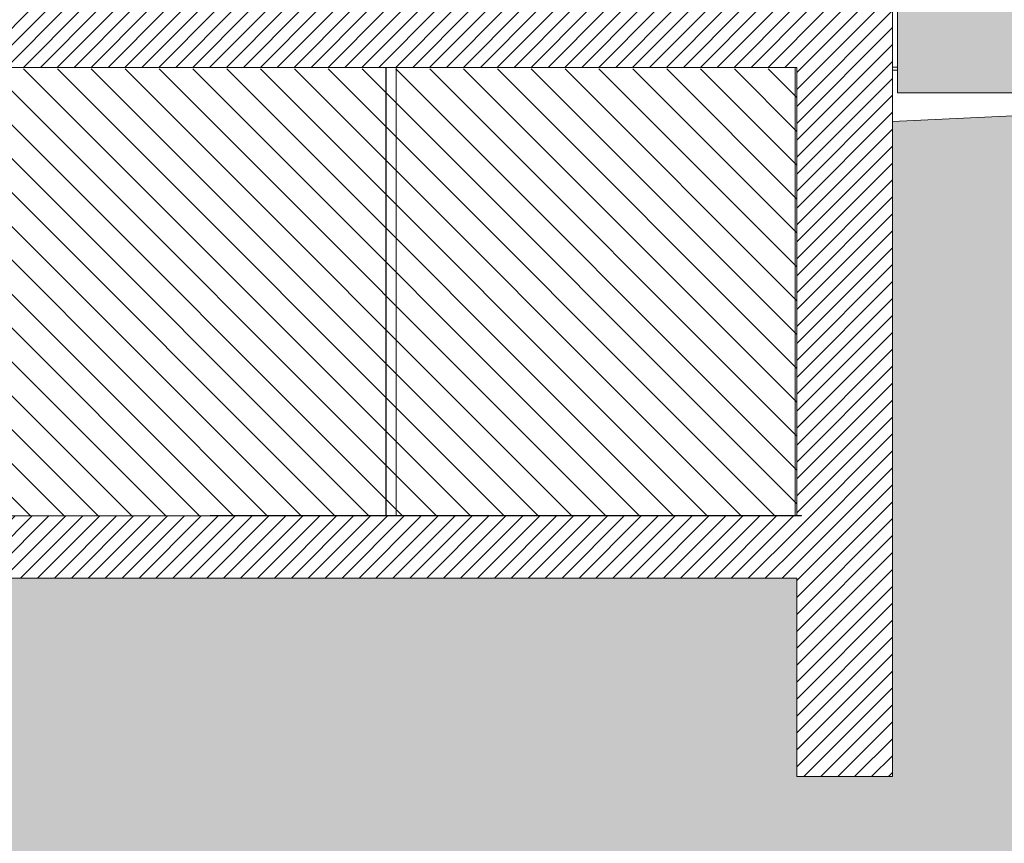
# Model space of a CAD drawing. Header units: millimetres. Extents: x 3311 to 117041, y -19950 to 21829.
# Tile 11 of 68: x 28094 to 34265, y -4850 to 309. Entities that reach past the tile are written whole.
import ezdxf

# ---------------------------------------------------------------- set-up
doc = ezdxf.new("R2010")
doc.units = ezdxf.units.MM
doc.header["$MEASUREMENT"] = 0
for name, color, linetype in [('01-STR_Dalles.ARCHI', 7, 'Continuous'), ('01-STR_Murs extérieurs.ARCHI', 7, 'Continuous'), ('01-STR_Murs.ARCHI', 7, 'Continuous'), ('07-VRD_Terrain EDL_Environnement.ARCHI', 7, 'Continuous'), ('07-VRD_Terrain_Batiments.ARCHI', 7, 'Continuous'), ('L2', 7, 'Continuous')]:
    doc.layers.add(name, color=color, linetype=linetype)
pattern_1 = [(45, (0, 0), (-53.03301, 53.03301), [])]

# ---------------------------------------------------------------- blocks, each defined once
blk = doc.blocks.new('Élément de coupe_123_1')
at = {"layer": '07-VRD_Terrain EDL_Environnement.ARCHI', "linetype": 'Continuous', "lineweight": 5}
h = blk.add_hatch(dxfattribs=at)
h.set_pattern_fill('Terre_0001', color=8, style=0, pattern_type=2)
h.set_pattern_definition([(45, (0, 0), (-275.7716, 275.7716), []), (45, (-91.9, 91.9), (-551.543, 551.543), []), (45, (-183.85, 183.85), (-551.543, 551.543), []), (135, (-275.77, 275.77), (91.92388, 91.92388), [390, -390])])
h.paths.add_polyline_path([(17571.8, -19950), (49725, -19950), (49725, 38.7), (40858.8, 13.4), (33564.1, -328), (33564.1, -4432.4), (32964.1, -4432.4), (32964.1, -3190), (19902, -3190), (19902, -4432.4), (19302, -4432.4), (19302, 198.8), (19040.8, 211.4), (17571.8, 247.3)])
at = {"layer": '07-VRD_Terrain EDL_Environnement.ARCHI', "color": 7, "linetype": 'Continuous', "lineweight": 5}
for p, q in [((33564.1, 11.8), (33595, 11.8)), ((33564.1, -6.7), (33595, -6.7)), ((33564.1, -7.3), (33595, -7.2)), ((33564.1, -4432.4), (32964.1, -4432.4))]:
    blk.add_line(p, q, dxfattribs=at)
at = {"layer": '07-VRD_Terrain EDL_Environnement.ARCHI', "color": 7, "linetype": 'Continuous', "lineweight": 5, "flags": 128}
blk.add_lwpolyline([(49725, 38.7), (40858.8, 13.4), (33564.1, -328)], dxfattribs=at)
blk = doc.blocks.new('Élément de coupe_154_1')
at = {"layer": '07-VRD_Terrain_Batiments.ARCHI', "linetype": 'Continuous', "lineweight": 0, "true_color": 0x000000}
blk.add_hatch(color=18, dxfattribs=at).paths.add_polyline_path([(33595, -148.9), (37390.5, -148.9), (40858.8, 13.4), (41081.4, 14.1), (41081.4, 17011.1), (33595, 17011.1)])
at = {"layer": '07-VRD_Terrain_Batiments.ARCHI', "color": 7, "linetype": 'Continuous', "lineweight": 5}
for p in [(33595, 17011.1), (41081.4, -148.9)]:
    blk.add_line(p, (33595, -148.9), dxfattribs=at)
blk = doc.blocks.new('Élément de coupe_161_1')
at = {"layer": '01-STR_Murs extérieurs.ARCHI', "linetype": 'Continuous', "lineweight": 0, "true_color": 0x000000}
h = blk.add_hatch(dxfattribs=at)
h.set_pattern_fill('Hachure_simple_0001', color=18, style=0, pattern_type=2)
h.set_pattern_definition(pattern_1)
h.paths.add_polyline_path([(32964.1, 10), (32964.1, -4432.4), (33564.1, -4432.4), (33564.1, 390), (32964.1, 390), (32964.1, 370), (33185.4, 370), (33185.4, 10)])
at = {"layer": '01-STR_Murs extérieurs.ARCHI', "color": 7, "linetype": 'Continuous', "lineweight": 5}
for p, q in [((32964.1, 390), (32953.8, 390)), ((32964.1, 390), (32964.1, 370)), ((33087.5, 390), (32964.1, 390)), ((33564.1, 390), (33387.5, 390)), ((33564.1, 390), (33564.1, -328)), ((32964.1, 10), (32964.1, -2800)), ((33564.1, -328), (33564.1, -4432.4)), ((32964.1, -3190), (32964.1, -4432.4))]:
    blk.add_line(p, q, dxfattribs=at)
at = {"layer": '01-STR_Murs extérieurs.ARCHI', "color": 7, "linetype": 'Continuous', "lineweight": 5, "flags": 128}
blk.add_lwpolyline([(33387.5, 390), (33374.5, 390), (33287.5, 390)], dxfattribs=at)
blk = doc.blocks.new('Élément de coupe_162_1')
at = {"layer": '01-STR_Dalles.ARCHI', "linetype": 'Continuous', "lineweight": 0, "true_color": 0x000000}
h = blk.add_hatch(dxfattribs=at)
h.set_pattern_fill('Hachure_simple_0001', color=18, style=0, pattern_type=2)
h.set_pattern_definition(pattern_1)
h.paths.add_polyline_path([(19902, -2800), (19902, -3190), (32964.1, -3190), (32964.1, -2800)])
at = {"layer": '01-STR_Dalles.ARCHI', "color": 7, "linetype": 'Continuous', "lineweight": 5}
for p, q in [((30414.3, -2800), (25031.9, -2800)), ((30494.3, -2800), (30414.3, -2800)), ((32914.3, -2800), (30494.3, -2800)), ((32964.1, -2800), (32914.3, -2800)), ((32964.1, -3190), (19902, -3190))]:
    blk.add_line(p, q, dxfattribs=at)
blk = doc.blocks.new('Élément de coupe_185_1')
at = {"layer": 'L2', "linetype": 'Continuous', "lineweight": 0, "true_color": 0x000000}
for points in [[(30414.3, -2800), (30494.3, -2800), (30494.3, -2797.5), (30414.3, -2797.5)], [(32914.3, -2800), (32964.1, -2800), (32964.1, -2797.5), (32914.3, -2797.5)]]:
    blk.add_hatch(color=18, dxfattribs=at).paths.add_polyline_path(points)
at = {"layer": 'L2', "color": 7, "linetype": 'Continuous', "lineweight": 5}
for p, q in [((30414.3, -2797.5), (30414.3, -2800)), ((30494.3, -2797.5), (30414.3, -2797.5)), ((30494.3, -2797.5), (32914.3, -2797.5)), ((30494.3, -2797.5), (30494.3, -2800)), ((32914.3, -2797.5), (32914.3, -2800)), ((32994.3, -2797.5), (32914.3, -2797.5)), ((32994.3, -2800), (32964.1, -2800)), ((32994.3, -2797.5), (32994.3, -2800))]:
    blk.add_line(p, q, dxfattribs=at)
blk = doc.blocks.new('Élément de coupe_186_1')
at = {"layer": 'L2', "color": 7, "linetype": 'Continuous', "lineweight": 5}
for p, q in [((30380.4, -2797.5), (30413, -2797.5)), ((30380.4, -2800), (30380.4, -2797.5)), ((30413, -2797.5), (30414.3, -2797.5)), ((30413, -2800), (30413, -2797.5))]:
    blk.add_line(p, q, dxfattribs=at)
blk = doc.blocks.new('Élément de coupe_187_1')
at = {"layer": 'L2', "color": 7, "linetype": 'Continuous', "lineweight": 5}
for p, q in [((30324, -2797.5), (30356.6, -2797.5)), ((30324, -2800), (30324, -2797.5)), ((30356.6, -2797.5), (30380.4, -2797.5)), ((30356.6, -2800), (30356.6, -2797.5))]:
    blk.add_line(p, q, dxfattribs=at)
blk = doc.blocks.new('Élément de coupe_188_1')
at = {"layer": 'L2', "color": 7, "linetype": 'Continuous', "lineweight": 5}
for p, q in [((29288.8, -2797.5), (29314, -2797.5)), ((29314, -2797.5), (30324, -2797.5)), ((29314, -2800), (29314, -2797.5))]:
    blk.add_line(p, q, dxfattribs=at)
blk = doc.blocks.new('Élément de coupe_193_1')
at = {"layer": '01-STR_Dalles.ARCHI', "linetype": 'Continuous', "lineweight": 0, "true_color": 0x000000}
h = blk.add_hatch(dxfattribs=at)
h.set_pattern_fill('Hachure_simple_0001', color=18, style=0, pattern_type=2)
h.set_pattern_definition(pattern_1)
h.paths.add_polyline_path([(19359.1, 10), (33185.4, 10), (33185.4, 370), (19359.1, 370)])
at = {"layer": '01-STR_Dalles.ARCHI', "color": 7, "linetype": 'Continuous', "lineweight": 5}
blk.add_line((32964.1, 10), (19479.1, 10), dxfattribs=at)
blk = doc.blocks.new('Élément de coupe_272_1')
at = {"layer": '01-STR_Murs.ARCHI', "color": 7, "linetype": 'Continuous', "lineweight": 5}
blk.add_line((30388.8, -2797.5), (30388.8, 10), dxfattribs=at)
blk = doc.blocks.new('Élément de coupe_273_1')
at = {"layer": '01-STR_Murs.ARCHI', "color": 7, "linetype": 'Continuous', "lineweight": 5}
for p, q in [((30390.1, 10), (30390.1, -2797.5)), ((30391.2, -2797.5), (30391.2, 10))]:
    blk.add_line(p, q, dxfattribs=at)
blk = doc.blocks.new('Élément de coupe_274_1')
at = {"layer": '01-STR_Murs.ARCHI', "color": 7, "linetype": 'Continuous', "lineweight": 5}
for p, q in [((32953.8, 390), (30952, 390)), ((32953.8, 370), (32953.8, 390)), ((30452.7, 10), (30452.7, -2797.5)), ((30453.8, -2797.5), (30453.8, 10)), ((32953.8, -2797.5), (32953.8, 10))]:
    blk.add_line(p, q, dxfattribs=at)

msp = doc.modelspace()

# ---------------------------------------------------------------- hatches: boundary and pattern name
at = {"layer": 'L2', "linetype": 'Continuous', "lineweight": 5}
h = msp.add_hatch(dxfattribs=at)
h.set_pattern_fill('Diagonales_0001', color=252, style=0, pattern_type=2)
h.set_pattern_definition([(135, (29429.95, -1523.69), (106.066, 106.066), [])])
h.paths.add_polyline_path([(19902.012, -2800), (19902.012, 0), (32964.124, 0), (32964.124, -2800)])

# ---------------------------------------------------------------- block references
at = {"layer": '01-STR_Dalles.ARCHI', "lineweight": 0}
for name in ['Élément de coupe_193_1', 'Élément de coupe_162_1']:
    msp.add_blockref(name, (0, 0), dxfattribs=at)
at = {"layer": '01-STR_Murs extérieurs.ARCHI', "lineweight": 0}
msp.add_blockref('Élément de coupe_161_1', (0, 0), dxfattribs=at)
at = {"layer": '01-STR_Murs.ARCHI', "lineweight": 0}
for name in ['Élément de coupe_274_1', 'Élément de coupe_272_1', 'Élément de coupe_273_1']:
    msp.add_blockref(name, (0, 0), dxfattribs=at)
at = {"layer": '07-VRD_Terrain EDL_Environnement.ARCHI', "lineweight": 0}
msp.add_blockref('Élément de coupe_123_1', (0, 0), dxfattribs=at)
at = {"layer": '07-VRD_Terrain_Batiments.ARCHI', "lineweight": 0}
msp.add_blockref('Élément de coupe_154_1', (0, 0), dxfattribs=at)
at = {"layer": 'L2', "lineweight": 0}
for name in ['Élément de coupe_188_1', 'Élément de coupe_187_1', 'Élément de coupe_186_1', 'Élément de coupe_185_1']:
    msp.add_blockref(name, (0, 0), dxfattribs=at)

doc.saveas('drawing.dxf')
